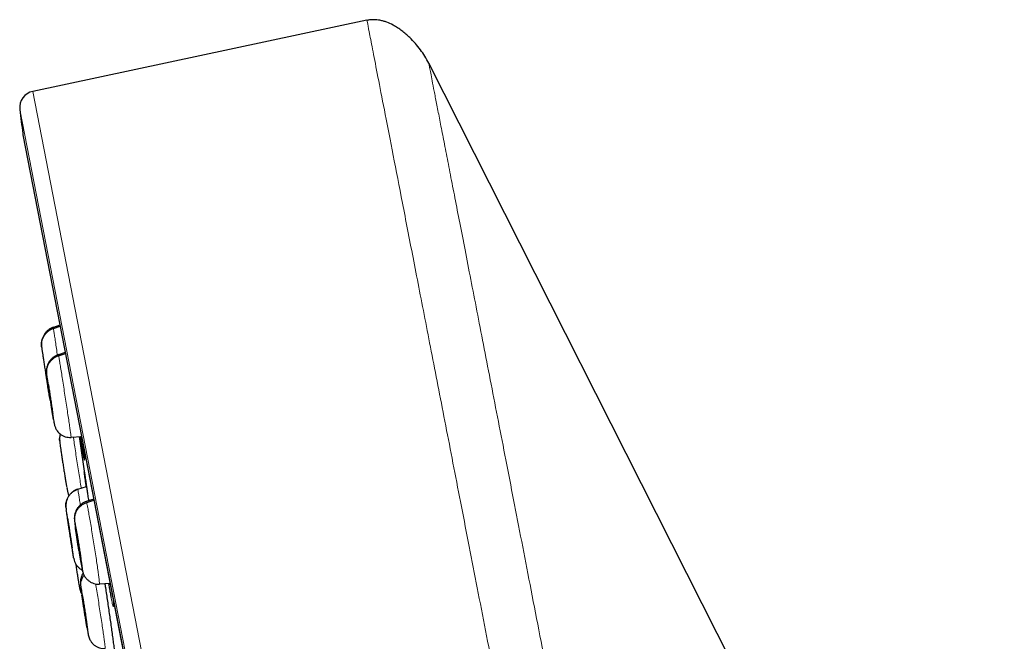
# Model space of a CAD drawing. Header units: millimetres. Extents: x 8 to 1465, y 12 to 1156.
# Tile 26 of 168: x 45 to 75, y 1105 to 1124. Entities that reach past the tile are written whole.
import ezdxf

# ---------------------------------------------------------------- set-up
doc = ezdxf.new("R2010")
doc.units = ezdxf.units.MM

msp = doc.modelspace()

# ---------------------------------------------------------------- linework, layer by layer
at = {"color": 7, "linetype": 'Continuous', "lineweight": 30}
for p, q in [((55.142, 1123.851), (44.951, 1121.685)), ((90.043, 1057.251), (57.026, 1122.545)), ((44.654, 1120.363), (62.113, 1030.544)), ((45.782, 1114.556), (45.581, 1114.49)), ((45.582, 1114.484), (45.581, 1114.491)), ((45.584, 1114.461), (45.788, 1114.526)), ((45.944, 1113.724), (45.734, 1113.655)), ((45.735, 1113.649), (45.735, 1113.656)), ((45.742, 1113.627), (45.95, 1113.693)), ((46.12, 1111.148), (46.12, 1111.142)), ((46.121, 1111.142), (46.442, 1111.165)), ((46.328, 1109.557), (46.592, 1109.643)), ((46.813, 1109.252), (46.585, 1109.178)), ((46.597, 1109.15), (46.819, 1109.221)), ((46.586, 1109.172), (46.587, 1109.179)), ((46.153, 1107.771), (46.154, 1107.768)), ((46.202, 1107.455), (46.207, 1107.435)), ((46.202, 1107.454), (46.205, 1107.435)), ((46.418, 1107.4), (46.423, 1107.401)), ((46.465, 1107.094), (46.474, 1107.058)), ((46.986, 1106.674), (46.985, 1106.667)), ((46.987, 1106.668), (47.311, 1106.691)), ((46.593, 1105.46), (46.598, 1105.46))]:
    msp.add_line(p, q, dxfattribs=at)
at = {"color": 252, "linetype": 'Continuous', "lineweight": 0}
for p, q in [((44.951, 1121.685), (62.883, 1029.43)), ((62.314, 1029.793), (44.558, 1121.136)), ((44.648, 1120.398), (62.12, 1030.51))]:
    msp.add_line(p, q, dxfattribs=at)
at = {"color": 7, "linetype": 'Continuous', "lineweight": 30, "flags": 128}
msp.add_lwpolyline([(46.373, 1111.16), (46.557, 1109.819), (46.582, 1109.64)], dxfattribs=at)
at = {"color": 7, "linetype": 'Continuous', "lineweight": 30}
for centre, radius, start, end in [((45.055, 1121.196), 0.5, 102, 186.9051), ((691.388, 1199.469), 651.556, 186.905144, 186.970478), ((45.144, 1120.459), 0.5, 186.9705, 191)]:
    msp.add_arc(centre, radius, start, end, dxfattribs=at)
for points, knots in [([(57.026, 1122.545), (56.988, 1122.616), (56.911, 1122.757), (56.773, 1122.957), (56.62, 1123.148), (56.47, 1123.306), (56.331, 1123.433), (56.208, 1123.533), (56.077, 1123.625), (55.925, 1123.716), (55.779, 1123.783), (55.644, 1123.827), (55.542, 1123.852), (55.441, 1123.866), (55.343, 1123.871), (55.242, 1123.867), (55.176, 1123.855), (55.142, 1123.849)], [0, 0, 0, 0, 0.098319, 0.197369, 0.298482, 0.400255, 0.464859, 0.529697, 0.595414, 0.661523, 0.748009, 0.792062, 0.836418, 0.876612, 0.917143, 0.958076, 1, 1, 1, 1]), ([(45.58, 1114.494), (45.552, 1114.483), (45.494, 1114.461), (45.419, 1114.408), (45.352, 1114.343), (45.306, 1114.28), (45.276, 1114.227), (45.256, 1114.184), (45.239, 1114.139), (45.226, 1114.089), (45.217, 1114.033), (45.215, 1113.969), (45.219, 1113.923), (45.222, 1113.899)], [0, 0, 0, 0, 0.113707, 0.227711, 0.342418, 0.45838, 0.516522, 0.574113, 0.632962, 0.697067, 0.792384, 0.895217, 1, 1, 1, 1]), ([(45.223, 1113.893), (45.22, 1113.922), (45.215, 1113.982), (45.229, 1114.071), (45.257, 1114.157), (45.3, 1114.238), (45.356, 1114.312), (45.422, 1114.375), (45.498, 1114.428), (45.556, 1114.45), (45.584, 1114.461)], [0, 0, 0, 0, 0.123994, 0.24834, 0.373568, 0.499461, 0.625433, 0.750886, 0.87558, 1, 1, 1, 1]), ([(45.223, 1113.893), (45.225, 1113.879), (45.229, 1113.851), (45.24, 1113.774), (45.255, 1113.675), (45.273, 1113.556), (45.293, 1113.421), (45.315, 1113.275), (45.338, 1113.125), (45.361, 1112.976), (45.383, 1112.833), (45.403, 1112.702), (45.42, 1112.588), (45.434, 1112.498), (45.444, 1112.44), (45.447, 1112.423), (45.447, 1112.418)], [0, 0, 0, 0, 0.074473, 0.148951, 0.223424, 0.297902, 0.37238, 0.446855, 0.521331, 0.595804, 0.670279, 0.744757, 0.819229, 0.893705, 0.96818, 1, 1, 1, 1]), ([(45.734, 1113.66), (45.708, 1113.65), (45.655, 1113.63), (45.583, 1113.583), (45.518, 1113.527), (45.465, 1113.462), (45.422, 1113.388), (45.395, 1113.319), (45.379, 1113.258), (45.371, 1113.207), (45.368, 1113.157), (45.37, 1113.112), (45.374, 1113.076), (45.377, 1113.053), (45.379, 1113.042)], [0, 0, 0, 0, 0.0931891, 0.1876999, 0.2827417, 0.3754116, 0.4664834, 0.5651841, 0.6197964, 0.6763067, 0.7366614, 0.8088224, 0.9041793, 1, 1, 1, 1]), ([(45.379, 1113.059), (45.377, 1113.088), (45.371, 1113.148), (45.384, 1113.238), (45.411, 1113.325), (45.453, 1113.407), (45.509, 1113.48), (45.578, 1113.543), (45.655, 1113.594), (45.713, 1113.616), (45.742, 1113.627)], [0, 0, 0, 0, 0.1237689, 0.2483995, 0.373755, 0.4994064, 0.6250277, 0.7505301, 0.8756188, 1, 1, 1, 1]), ([(45.585, 1111.687), (45.584, 1111.688), (45.58, 1111.715), (45.568, 1111.789), (45.549, 1111.906), (45.528, 1112.041), (45.506, 1112.186), (45.482, 1112.337), (45.46, 1112.486), (45.438, 1112.629), (45.419, 1112.759), (45.402, 1112.874), (45.389, 1112.964), (45.382, 1113.017), (45.38, 1113.031), (45.38, 1113.033)], [0, 0, 0, 0, 0.006596, 0.095947, 0.185294, 0.274641, 0.363988, 0.453335, 0.542685, 0.632029, 0.721378, 0.810729, 0.900078, 0.98943, 1, 1, 1, 1]), ([(45.424, 1112.76), (45.423, 1112.762), (45.423, 1112.767), (45.425, 1112.758), (45.426, 1112.753)], [0, 0, 0, 0, 0.330737, 1, 1, 1, 1]), ([(45.558, 1111.876), (45.557, 1111.884), (45.554, 1111.901), (45.546, 1111.947), (45.537, 1112.006), (45.525, 1112.076), (45.513, 1112.155), (45.5, 1112.24), (45.486, 1112.328), (45.473, 1112.415), (45.46, 1112.499), (45.449, 1112.575), (45.439, 1112.641), (45.432, 1112.695), (45.426, 1112.735), (45.425, 1112.749), (45.424, 1112.756)], [0, 0, 0, 0, 0.071568, 0.142975, 0.214586, 0.286288, 0.357803, 0.429006, 0.500171, 0.571488, 0.642804, 0.713968, 0.78517, 0.856685, 0.928388, 1, 1, 1, 1]), ([(45.426, 1112.753), (45.427, 1112.744), (45.43, 1112.728), (45.438, 1112.682), (45.448, 1112.623), (45.459, 1112.553), (45.471, 1112.474), (45.484, 1112.389), (45.498, 1112.301), (45.511, 1112.214), (45.524, 1112.13), (45.535, 1112.053), (45.545, 1111.987), (45.552, 1111.934), (45.558, 1111.895), (45.561, 1111.872), (45.561, 1111.87), (45.561, 1111.869)], [0, 0, 0, 0, 0.069059, 0.137961, 0.207062, 0.27625, 0.345257, 0.413963, 0.482632, 0.551448, 0.620263, 0.688932, 0.757637, 0.826644, 0.895831, 0.964932, 1, 1, 1, 1]), ([(45.449, 1112.409), (45.45, 1112.403), (45.453, 1112.385), (45.458, 1112.356), (45.469, 1112.313), (45.482, 1112.275), (45.493, 1112.253), (45.496, 1112.247)], [0, 0, 0, 0, 0.180364, 0.490464, 0.727147, 0.926269, 1, 1, 1, 1]), ([(45.586, 1111.679), (45.586, 1111.675), (45.592, 1111.642), (45.6, 1111.595), (45.605, 1111.566), (45.608, 1111.552)], [0, 0, 0, 0, 0.0513255, 0.5238574, 1, 1, 1, 1]), ([(45.607, 1111.554), (45.611, 1111.536), (45.618, 1111.502), (45.632, 1111.458), (45.648, 1111.419), (45.67, 1111.376), (45.7, 1111.33), (45.737, 1111.285), (45.792, 1111.235), (45.861, 1111.19), (45.943, 1111.156), (46.031, 1111.137), (46.091, 1111.138), (46.121, 1111.138)], [0, 0, 0, 0, 0.098063, 0.189994, 0.266967, 0.328009, 0.384039, 0.469785, 0.554063, 0.664912, 0.776163, 0.887708, 1, 1, 1, 1]), ([(45.792, 1111.238), (45.791, 1111.233), (45.782, 1111.206), (45.775, 1111.16), (45.769, 1111.098), (45.772, 1111.053), (45.774, 1111.03)], [0, 0, 0, 0, 0.072007, 0.362551, 0.677725, 1, 1, 1, 1]), ([(45.775, 1111.034), (45.774, 1111.053), (45.77, 1111.102), (45.779, 1111.169), (45.795, 1111.215), (45.801, 1111.232)], [0, 0, 0, 0, 0.285315, 0.728968, 1, 1, 1, 1]), ([(45.773, 1111.035), (45.775, 1111.02), (45.778, 1110.99), (45.787, 1110.914), (45.796, 1110.849), (45.802, 1110.806), (45.803, 1110.797)], [0, 0, 0, 0, 0.311441, 0.619638, 0.92692, 1, 1, 1, 1]), ([(46.517, 1110.492), (46.517, 1110.492), (46.514, 1110.505), (46.506, 1110.552), (46.492, 1110.634), (46.476, 1110.741), (46.456, 1110.866), (46.436, 1111.006), (46.421, 1111.106), (46.413, 1111.16), (46.413, 1111.163)], [0, 0, 0, 0, 0.002514, 0.170986, 0.338922, 0.506796, 0.675204, 0.843079, 0.992845, 1, 1, 1, 1]), ([(45.805, 1110.79), (45.805, 1110.787), (45.81, 1110.751), (45.823, 1110.663), (45.842, 1110.53), (45.864, 1110.384), (45.888, 1110.234), (45.911, 1110.084), (45.934, 1109.942), (45.955, 1109.812), (45.975, 1109.697), (45.985, 1109.639), (45.99, 1109.611)], [0, 0, 0, 0, 0.01083, 0.120742, 0.230653, 0.34056, 0.450468, 0.560372, 0.670279, 0.780189, 0.890091, 1, 1, 1, 1]), ([(46.472, 1111.006), (46.474, 1110.995), (46.482, 1110.93), (46.493, 1110.83), (46.507, 1110.708), (46.518, 1110.612), (46.523, 1110.566), (46.525, 1110.545)], [0, 0, 0, 0, 0.05423, 0.300139, 0.545264, 0.790054, 1, 1, 1, 1]), ([(46.524, 1110.554), (46.525, 1110.542), (46.527, 1110.519), (46.529, 1110.495), (46.53, 1110.48), (46.53, 1110.473), (46.53, 1110.474), (46.53, 1110.474)], [0, 0, 0, 0, 0.281589, 0.535042, 0.760879, 0.94083, 1, 1, 1, 1]), ([(46.583, 1109.64), (46.579, 1109.667), (46.569, 1109.74), (46.556, 1109.839), (46.543, 1109.937), (46.533, 1110.014), (46.526, 1110.064), (46.523, 1110.09), (46.523, 1110.092), (46.523, 1110.092)], [0, 0, 0, 0, 0.101608, 0.278903, 0.456764, 0.634058, 0.811121, 0.988749, 1, 1, 1, 1]), ([(46.524, 1110.092), (46.525, 1110.089), (46.526, 1110.081), (46.533, 1110.041), (46.542, 1109.978), (46.555, 1109.89), (46.571, 1109.782), (46.589, 1109.658), (46.61, 1109.519), (46.631, 1109.369), (46.647, 1109.257), (46.655, 1109.201)], [0, 0, 0, 0, 0.08097, 0.198716, 0.316089, 0.433444, 0.551174, 0.668531, 0.778235, 0.887939, 1, 1, 1, 1]), ([(45.968, 1108.978), (45.965, 1109.009), (45.959, 1109.07), (45.972, 1109.162), (45.999, 1109.25), (46.041, 1109.334), (46.096, 1109.409), (46.164, 1109.472), (46.242, 1109.524), (46.299, 1109.546), (46.328, 1109.557)], [0, 0, 0, 0, 0.123784, 0.248418, 0.37377, 0.499413, 0.625025, 0.750521, 0.87561, 1, 1, 1, 1]), ([(46.327, 1109.561), (46.3, 1109.551), (46.246, 1109.531), (46.173, 1109.483), (46.108, 1109.426), (46.054, 1109.358), (46.019, 1109.297), (45.996, 1109.242), (45.981, 1109.196), (45.97, 1109.147), (45.963, 1109.096), (45.962, 1109.045), (45.966, 1108.994), (45.971, 1108.956), (45.974, 1108.934), (45.975, 1108.928)], [0, 0, 0, 0, 0.09296, 0.187182, 0.281833, 0.374363, 0.466106, 0.514161, 0.566628, 0.625733, 0.69232, 0.768418, 0.857334, 0.963602, 1, 1, 1, 1]), ([(45.992, 1109.598), (45.996, 1109.579), (46.003, 1109.539), (46.012, 1109.497), (46.021, 1109.455), (46.034, 1109.412), (46.047, 1109.378), (46.056, 1109.361), (46.057, 1109.359)], [0, 0, 0, 0, 0.2483823, 0.5173301, 0.7166293, 0.8638825, 0.9829929, 1, 1, 1, 1]), ([(46.202, 1107.455), (46.201, 1107.461), (46.198, 1107.474), (46.19, 1107.529), (46.177, 1107.609), (46.161, 1107.712), (46.142, 1107.835), (46.121, 1107.972), (46.098, 1108.119), (46.075, 1108.27), (46.052, 1108.418), (46.031, 1108.559), (46.012, 1108.687), (45.995, 1108.795), (45.983, 1108.876), (45.978, 1108.907), (45.976, 1108.92)], [0, 0, 0, 0, 0.073177, 0.146353, 0.219528, 0.292701, 0.365875, 0.439046, 0.512221, 0.585392, 0.658565, 0.731737, 0.804913, 0.878086, 0.951262, 1, 1, 1, 1]), ([(46.586, 1109.183), (46.56, 1109.173), (46.508, 1109.153), (46.437, 1109.107), (46.373, 1109.052), (46.32, 1108.988), (46.277, 1108.915), (46.25, 1108.848), (46.234, 1108.789), (46.226, 1108.739), (46.222, 1108.69), (46.223, 1108.649), (46.225, 1108.612), (46.229, 1108.573), (46.235, 1108.523), (46.242, 1108.468), (46.248, 1108.423), (46.25, 1108.405)], [0, 0, 0, 0, 0.069714, 0.140321, 0.211368, 0.281154, 0.349975, 0.423168, 0.463031, 0.504645, 0.550334, 0.607239, 0.667133, 0.744112, 0.835314, 0.934452, 1, 1, 1, 1]), ([(46.236, 1108.582), (46.233, 1108.612), (46.227, 1108.672), (46.24, 1108.762), (46.267, 1108.849), (46.309, 1108.93), (46.365, 1109.004), (46.433, 1109.066), (46.511, 1109.117), (46.568, 1109.139), (46.597, 1109.15)], [0, 0, 0, 0, 0.1236304, 0.2482365, 0.3736296, 0.4993403, 0.6250224, 0.7505798, 0.8756874, 1, 1, 1, 1]), ([(46.017, 1108.659), (46.017, 1108.66), (46.015, 1108.669), (46.016, 1108.667), (46.016, 1108.665)], [0, 0, 0, 0, 0.133514, 1, 1, 1, 1]), ([(46.016, 1108.665), (46.017, 1108.661), (46.018, 1108.654), (46.023, 1108.62), (46.031, 1108.572), (46.041, 1108.511), (46.052, 1108.439), (46.064, 1108.359), (46.077, 1108.273), (46.091, 1108.185), (46.104, 1108.098), (46.117, 1108.016), (46.128, 1107.942), (46.138, 1107.878), (46.145, 1107.827), (46.151, 1107.79), (46.152, 1107.779), (46.153, 1107.774)], [0, 0, 0, 0, 0.067491, 0.134829, 0.202362, 0.269979, 0.33742, 0.404565, 0.471675, 0.538929, 0.606182, 0.673291, 0.740437, 0.807877, 0.875494, 0.943026, 1, 1, 1, 1]), ([(46.154, 1107.768), (46.153, 1107.771), (46.152, 1107.779), (46.146, 1107.813), (46.139, 1107.861), (46.129, 1107.922), (46.118, 1107.993), (46.106, 1108.074), (46.093, 1108.16), (46.079, 1108.248), (46.066, 1108.335), (46.053, 1108.417), (46.042, 1108.491), (46.032, 1108.555), (46.025, 1108.606), (46.02, 1108.638), (46.019, 1108.647), (46.018, 1108.65)], [0, 0, 0, 0, 0.069572, 0.138987, 0.208602, 0.278304, 0.347824, 0.41704, 0.48622, 0.555547, 0.624875, 0.694054, 0.76327, 0.83279, 0.902492, 0.972107, 1, 1, 1, 1]), ([(46.358, 1107.693), (46.357, 1107.699), (46.348, 1107.752), (46.331, 1107.86), (46.308, 1108.008), (46.287, 1108.151), (46.267, 1108.283), (46.257, 1108.356), (46.252, 1108.392)], [0, 0, 0, 0, 0.022304, 0.217848, 0.413384, 0.608923, 0.804456, 1, 1, 1, 1]), ([(46.279, 1108.283), (46.279, 1108.285), (46.279, 1108.291), (46.282, 1108.282), (46.283, 1108.277)], [0, 0, 0, 0, 0.332226, 1, 1, 1, 1]), ([(46.418, 1107.4), (46.416, 1107.408), (46.412, 1107.425), (46.403, 1107.471), (46.393, 1107.53), (46.38, 1107.6), (46.367, 1107.678), (46.353, 1107.763), (46.339, 1107.851), (46.326, 1107.938), (46.313, 1108.022), (46.302, 1108.098), (46.292, 1108.164), (46.285, 1108.218), (46.281, 1108.259), (46.28, 1108.273), (46.279, 1108.28)], [0, 0, 0, 0, 0.071568, 0.142975, 0.214589, 0.286292, 0.357805, 0.429004, 0.500164, 0.571478, 0.642796, 0.713963, 0.785168, 0.856683, 0.928387, 1, 1, 1, 1]), ([(46.283, 1108.277), (46.285, 1108.268), (46.289, 1108.252), (46.298, 1108.206), (46.308, 1108.147), (46.32, 1108.077), (46.334, 1107.999), (46.348, 1107.914), (46.362, 1107.826), (46.375, 1107.739), (46.388, 1107.655), (46.399, 1107.579), (46.409, 1107.513), (46.416, 1107.459), (46.42, 1107.42), (46.422, 1107.397), (46.422, 1107.394), (46.422, 1107.393)], [0, 0, 0, 0, 0.069043, 0.137933, 0.207021, 0.276196, 0.345186, 0.413873, 0.482523, 0.551323, 0.620125, 0.688783, 0.757476, 0.826468, 0.895642, 0.964729, 1, 1, 1, 1]), ([(46.204, 1107.442), (46.211, 1107.412), (46.22, 1107.369), (46.245, 1107.314), (46.273, 1107.261), (46.317, 1107.201), (46.381, 1107.141), (46.432, 1107.104), (46.461, 1107.092), (46.463, 1107.091)], [0, 0, 0, 0, 0.215186, 0.316446, 0.413217, 0.604034, 0.794274, 0.983747, 1, 1, 1, 1]), ([(46.358, 1107.691), (46.363, 1107.664), (46.37, 1107.619), (46.377, 1107.577), (46.38, 1107.559)], [0, 0, 0, 0, 0.589583, 1, 1, 1, 1]), ([(46.38, 1107.559), (46.384, 1107.534), (46.392, 1107.488), (46.399, 1107.447), (46.402, 1107.428)], [0, 0, 0, 0, 0.5445816, 1, 1, 1, 1]), ([(46.402, 1107.428), (46.406, 1107.408), (46.416, 1107.348), (46.431, 1107.262), (46.448, 1107.172), (46.463, 1107.097), (46.47, 1107.066), (46.474, 1107.05)], [0, 0, 0, 0, 0.114351, 0.336055, 0.55627, 0.776845, 1, 1, 1, 1]), ([(46.259, 1107.288), (46.264, 1107.258), (46.276, 1107.177), (46.296, 1107.051), (46.313, 1106.946), (46.321, 1106.897), (46.322, 1106.888)], [0, 0, 0, 0, 0.214221, 0.56446, 0.914712, 1, 1, 1, 1]), ([(46.321, 1106.892), (46.323, 1106.88), (46.331, 1106.829), (46.344, 1106.751), (46.359, 1106.662), (46.371, 1106.591), (46.376, 1106.564), (46.379, 1106.55)], [0, 0, 0, 0, 0.0689486, 0.2993096, 0.5313606, 0.7647763, 1, 1, 1, 1]), ([(46.489, 1107), (46.483, 1106.99), (46.461, 1106.958), (46.44, 1106.908), (46.424, 1106.857), (46.416, 1106.825), (46.412, 1106.8), (46.41, 1106.788), (46.408, 1106.774), (46.407, 1106.758), (46.405, 1106.732), (46.405, 1106.697), (46.409, 1106.644), (46.417, 1106.573), (46.43, 1106.479), (46.441, 1106.397), (46.449, 1106.343), (46.451, 1106.331)], [0, 0, 0, 0, 0.036497, 0.116559, 0.158182, 0.19989, 0.219759, 0.230333, 0.242062, 0.271059, 0.308446, 0.406177, 0.527994, 0.665647, 0.811519, 0.958215, 1, 1, 1, 1]), ([(46.424, 1106.585), (46.421, 1106.614), (46.416, 1106.671), (46.43, 1106.757), (46.458, 1106.839), (46.488, 1106.9), (46.512, 1106.929), (46.517, 1106.935)], [0, 0, 0, 0, 0.232631, 0.466829, 0.702354, 0.938414, 1, 1, 1, 1]), ([(46.472, 1107.057), (46.477, 1107.04), (46.485, 1107.008), (46.501, 1106.967), (46.52, 1106.928), (46.544, 1106.888), (46.571, 1106.852), (46.608, 1106.809), (46.662, 1106.761), (46.735, 1106.715), (46.814, 1106.682), (46.899, 1106.662), (46.957, 1106.663), (46.985, 1106.664)], [0, 0, 0, 0, 0.097761, 0.187866, 0.2614, 0.32188, 0.378625, 0.435632, 0.548619, 0.661472, 0.774167, 0.886612, 1, 1, 1, 1]), ([(46.378, 1106.552), (46.382, 1106.534), (46.39, 1106.5), (46.403, 1106.456), (46.421, 1106.416), (46.435, 1106.383), (46.445, 1106.37), (46.445, 1106.369)], [0, 0, 0, 0, 0.304105, 0.585058, 0.812583, 0.992705, 1, 1, 1, 1]), ([(46.38, 1106.551), (46.385, 1106.528), (46.397, 1106.478), (46.419, 1106.425), (46.439, 1106.398), (46.442, 1106.395)], [0, 0, 0, 0, 0.405358, 0.925348, 1, 1, 1, 1]), ([(47.492, 1104.289), (47.487, 1104.337), (47.477, 1104.425), (47.457, 1104.582), (47.437, 1104.743), (47.413, 1104.919), (47.388, 1105.107), (47.361, 1105.305), (47.332, 1105.51), (47.302, 1105.72), (47.272, 1105.933), (47.241, 1106.145), (47.21, 1106.353), (47.183, 1106.533), (47.166, 1106.638), (47.16, 1106.68)], [0, 0, 0, 0, 0.094259, 0.171845, 0.249678, 0.327264, 0.404936, 0.482856, 0.560529, 0.638236, 0.716191, 0.793897, 0.87157, 0.949491, 1, 1, 1, 1]), ([(47.264, 1106.687), (47.265, 1106.68), (47.276, 1106.615), (47.294, 1106.508), (47.319, 1106.367), (47.334, 1106.291), (47.341, 1106.253)], [0, 0, 0, 0, 0.042031, 0.362184, 0.681316, 1, 1, 1, 1]), ([(46.609, 1105.328), (46.609, 1105.329), (46.603, 1105.362), (46.589, 1105.445), (46.568, 1105.575), (46.545, 1105.719), (46.521, 1105.868), (46.498, 1106.019), (46.476, 1106.162), (46.461, 1106.266), (46.453, 1106.315), (46.452, 1106.325)], [0, 0, 0, 0, 0.004439, 0.141365, 0.278283, 0.415204, 0.552122, 0.689041, 0.825964, 0.96288, 1, 1, 1, 1]), ([(46.593, 1105.46), (46.591, 1105.472), (46.586, 1105.497), (46.576, 1105.555), (46.565, 1105.623), (46.552, 1105.701), (46.539, 1105.785), (46.525, 1105.873), (46.511, 1105.96), (46.498, 1106.045), (46.487, 1106.123), (46.477, 1106.192), (46.469, 1106.248), (46.464, 1106.29), (46.46, 1106.317), (46.46, 1106.322), (46.46, 1106.325)], [0, 0, 0, 0, 0.071569, 0.142975, 0.214588, 0.28629, 0.357805, 0.429007, 0.500171, 0.571488, 0.642804, 0.713968, 0.78517, 0.856684, 0.928387, 1, 1, 1, 1]), ([(46.461, 1106.324), (46.461, 1106.324), (46.462, 1106.323), (46.466, 1106.304), (46.468, 1106.294)], [0, 0, 0, 0, 0.47961, 1, 1, 1, 1]), ([(46.468, 1106.294), (46.47, 1106.282), (46.475, 1106.257), (46.485, 1106.199), (46.496, 1106.131), (46.509, 1106.053), (46.522, 1105.969), (46.536, 1105.882), (46.55, 1105.794), (46.563, 1105.709), (46.574, 1105.631), (46.584, 1105.562), (46.592, 1105.506), (46.598, 1105.464), (46.6, 1105.439), (46.601, 1105.427), (46.6, 1105.43), (46.6, 1105.43)], [0, 0, 0, 0, 0.071129, 0.142098, 0.213271, 0.284534, 0.35561, 0.426375, 0.497103, 0.567982, 0.63886, 0.709587, 0.780352, 0.851428, 0.92269, 0.993863, 1, 1, 1, 1]), ([(47.405, 1106.206), (47.406, 1106.199), (47.408, 1106.174), (47.41, 1106.145), (47.412, 1106.117), (47.413, 1106.094), (47.414, 1106.071), (47.414, 1106.055), (47.414, 1106.047), (47.414, 1106.048), (47.414, 1106.048)], [0, 0, 0, 0, 0.0736687, 0.2736572, 0.3703752, 0.4767187, 0.6635633, 0.8163645, 0.9462217, 1, 1, 1, 1]), ([(46.61, 1105.319), (46.612, 1105.311), (46.619, 1105.27), (46.629, 1105.209), (46.637, 1105.171), (46.64, 1105.151)], [0, 0, 0, 0, 0.115179, 0.556159, 1, 1, 1, 1]), ([(46.64, 1105.153), (46.645, 1105.13), (46.654, 1105.086), (46.666, 1105.042), (46.678, 1105.01), (46.686, 1104.989), (46.697, 1104.968), (46.711, 1104.941), (46.733, 1104.907), (46.77, 1104.859), (46.824, 1104.806), (46.899, 1104.756), (46.983, 1104.721), (47.072, 1104.701), (47.132, 1104.702), (47.163, 1104.703)], [0, 0, 0, 0, 0.121576, 0.233572, 0.281637, 0.322329, 0.355412, 0.383805, 0.436461, 0.488303, 0.590516, 0.692179, 0.794321, 0.89692, 1, 1, 1, 1])]:
    msp.add_open_spline(points, degree=3, knots=knots, dxfattribs=at)
at = {"color": 252, "linetype": 'Continuous', "lineweight": 0}
for points, knots in [([(55.142, 1123.851), (55.146, 1123.829), (55.155, 1123.784), (55.225, 1123.423), (55.337, 1122.849), (55.493, 1122.043), (55.693, 1121.015), (55.935, 1119.769), (56.219, 1118.312), (56.542, 1116.65), (56.903, 1114.792), (57.3, 1112.748), (57.732, 1110.527), (58.196, 1108.141), (58.689, 1105.601), (59.21, 1102.921), (59.756, 1100.114), (60.324, 1097.193), (60.91, 1094.174), (61.513, 1091.072), (62.13, 1087.902), (62.756, 1084.68), (63.389, 1081.422), (64.026, 1078.145), (64.664, 1074.865), (65.299, 1071.598), (65.928, 1068.361), (66.548, 1065.17), (67.157, 1062.041), (67.75, 1058.99), (68.325, 1056.032), (68.879, 1053.181), (69.409, 1050.453), (69.913, 1047.861), (70.388, 1045.417), (70.832, 1043.134), (71.242, 1041.024), (71.616, 1039.097), (71.954, 1037.362), (72.251, 1035.832), (72.511, 1034.496), (72.648, 1033.788), (72.717, 1033.435)], [0, 0, 0, 0, 0.025, 0.05, 0.075, 0.1, 0.125, 0.15, 0.175, 0.2, 0.225, 0.25, 0.275, 0.3, 0.325, 0.35, 0.375, 0.4, 0.425, 0.45, 0.475, 0.5, 0.525, 0.55, 0.575, 0.6, 0.625, 0.65, 0.675, 0.7, 0.725, 0.75, 0.775, 0.8, 0.825, 0.85, 0.875, 0.9, 0.925, 0.95, 0.975, 1, 1, 1, 1]), ([(74.174, 1034.324), (74.136, 1034.521), (74.059, 1034.914), (73.928, 1035.587), (73.786, 1036.318), (73.631, 1037.114), (73.465, 1037.967), (73.289, 1038.872), (73.104, 1039.83), (72.907, 1040.843), (72.698, 1041.916), (72.478, 1043.051), (72.246, 1044.246), (72.003, 1045.492), (71.752, 1046.787), (71.492, 1048.122), (71.226, 1049.493), (70.953, 1050.898), (70.672, 1052.342), (70.382, 1053.832), (70.084, 1055.368), (69.777, 1056.947), (69.464, 1058.558), (69.145, 1060.198), (68.822, 1061.857), (68.497, 1063.53), (68.17, 1065.214), (67.838, 1066.918), (67.502, 1068.649), (67.161, 1070.405), (66.815, 1072.183), (66.468, 1073.97), (66.12, 1075.761), (65.773, 1077.544), (65.429, 1079.316), (65.087, 1081.073), (64.747, 1082.823), (64.406, 1084.574), (64.067, 1086.322), (63.728, 1088.066), (63.392, 1089.791), (63.061, 1091.496), (62.736, 1093.169), (62.417, 1094.807), (62.106, 1096.41), (61.8, 1097.984), (61.498, 1099.537), (61.201, 1101.065), (60.909, 1102.567), (60.625, 1104.03), (60.348, 1105.451), (60.082, 1106.819), (59.827, 1108.135), (59.582, 1109.395), (59.346, 1110.608), (59.118, 1111.778), (58.9, 1112.903), (58.691, 1113.98), (58.492, 1114.999), (58.306, 1115.96), (58.132, 1116.855), (57.971, 1117.684), (57.822, 1118.447), (57.686, 1119.147), (57.562, 1119.788), (57.449, 1120.366), (57.349, 1120.88), (57.263, 1121.326), (57.189, 1121.704), (57.129, 1122.012), (57.083, 1122.251), (57.05, 1122.419), (57.029, 1122.526), (57.027, 1122.539), (57.026, 1122.545)], [0, 0, 0, 0, 0.013945, 0.02789, 0.041835, 0.055781, 0.069728, 0.083426, 0.097126, 0.110826, 0.124528, 0.138481, 0.152437, 0.166395, 0.180356, 0.194319, 0.208035, 0.221754, 0.235476, 0.249202, 0.263181, 0.277165, 0.291153, 0.305146, 0.319147, 0.332905, 0.346672, 0.360448, 0.374234, 0.388281, 0.402337, 0.416398, 0.430461, 0.444524, 0.458331, 0.472132, 0.485923, 0.499702, 0.513718, 0.527724, 0.541722, 0.555714, 0.569704, 0.583443, 0.597184, 0.610928, 0.624677, 0.638684, 0.652696, 0.666713, 0.680732, 0.694752, 0.708523, 0.722296, 0.73607, 0.749845, 0.763872, 0.777899, 0.791927, 0.805955, 0.819984, 0.833763, 0.847543, 0.861323, 0.875104, 0.88909, 0.903078, 0.917066, 0.931055, 0.945045, 0.958784, 0.972523, 0.986262, 1, 1, 1, 1]), ([(45.581, 1114.491), (45.58, 1114.492), (45.579, 1114.499), (45.582, 1114.479), (45.584, 1114.461)], [0, 0, 0, 0, 0.121598, 1, 1, 1, 1]), ([(45.584, 1114.461), (45.588, 1114.438), (45.594, 1114.392), (45.613, 1114.264), (45.637, 1114.101), (45.667, 1113.904), (45.69, 1113.748), (45.704, 1113.658), (45.705, 1113.648)], [0, 0, 0, 0, 0.195074, 0.389878, 0.584767, 0.779589, 0.974385, 1, 1, 1, 1]), ([(45.735, 1113.656), (45.735, 1113.657), (45.734, 1113.665), (45.738, 1113.645), (45.742, 1113.627)], [0, 0, 0, 0, 0.126892, 1, 1, 1, 1]), ([(45.742, 1113.627), (45.746, 1113.604), (45.754, 1113.559), (45.775, 1113.431), (45.802, 1113.269), (45.834, 1113.072), (45.869, 1112.85), (45.906, 1112.61), (45.944, 1112.363), (45.982, 1112.117), (46.017, 1111.881), (46.049, 1111.665), (46.076, 1111.477), (46.098, 1111.325), (46.113, 1111.216), (46.12, 1111.156), (46.12, 1111.15), (46.12, 1111.148)], [0, 0, 0, 0, 0.069138, 0.138181, 0.207254, 0.276302, 0.345342, 0.414323, 0.483268, 0.552304, 0.62134, 0.690285, 0.759266, 0.828305, 0.897354, 0.966427, 1, 1, 1, 1]), ([(45.38, 1113.033), (45.378, 1113.046), (45.375, 1113.074), (45.374, 1113.083), (45.378, 1113.067), (45.379, 1113.059)], [0, 0, 0, 0, 0.305962, 0.652982, 1, 1, 1, 1]), ([(45.379, 1113.059), (45.382, 1113.045), (45.387, 1113.017), (45.4, 1112.94), (45.416, 1112.842), (45.435, 1112.722), (45.456, 1112.588), (45.479, 1112.442), (45.502, 1112.292), (45.525, 1112.143), (45.546, 1112), (45.566, 1111.869), (45.582, 1111.756), (45.595, 1111.663), (45.604, 1111.596), (45.609, 1111.557), (45.61, 1111.545), (45.606, 1111.562), (45.605, 1111.57)], [0, 0, 0, 0, 0.062502, 0.125004, 0.187505, 0.250006, 0.312505, 0.375006, 0.437504, 0.500003, 0.5625, 0.625001, 0.687498, 0.749998, 0.812496, 0.874997, 0.937498, 1, 1, 1, 1]), ([(45.605, 1111.57), (45.602, 1111.584), (45.597, 1111.61), (45.589, 1111.662), (45.585, 1111.687)], [0, 0, 0, 0, 0.5191626, 1, 1, 1, 1]), ([(46.191, 1111.147), (46.198, 1111.102), (46.213, 1110.993), (46.244, 1110.789), (46.28, 1110.55), (46.318, 1110.302), (46.357, 1110.056), (46.394, 1109.823), (46.421, 1109.661), (46.433, 1109.589), (46.434, 1109.579)], [0, 0, 0, 0, 0.1036932, 0.2491273, 0.3944399, 0.5396799, 0.6851089, 0.8305318, 0.9757599, 1, 1, 1, 1]), ([(46.525, 1110.545), (46.525, 1110.541), (46.528, 1110.511), (46.531, 1110.475), (46.532, 1110.442), (46.531, 1110.434), (46.526, 1110.448), (46.52, 1110.477), (46.517, 1110.492)], [0, 0, 0, 0, 0.028396, 0.223499, 0.418263, 0.613649, 0.808412, 1, 1, 1, 1]), ([(46.523, 1110.092), (46.523, 1110.097), (46.522, 1110.103), (46.524, 1110.094), (46.524, 1110.092)], [0, 0, 0, 0, 0.751379, 1, 1, 1, 1]), ([(46.328, 1109.557), (46.33, 1109.547), (46.333, 1109.527), (46.348, 1109.435), (46.369, 1109.302), (46.388, 1109.179), (46.401, 1109.094), (46.404, 1109.076)], [0, 0, 0, 0, 0.235218, 0.470112, 0.705109, 0.940023, 1, 1, 1, 1]), ([(45.976, 1108.92), (45.975, 1108.927), (45.971, 1108.956), (45.968, 1108.979), (45.968, 1108.978), (45.968, 1108.978)], [0, 0, 0, 0, 0.1430846, 0.5715434, 1, 1, 1, 1]), ([(45.968, 1108.978), (45.969, 1108.972), (45.972, 1108.959), (45.98, 1108.904), (45.993, 1108.824), (46.009, 1108.721), (46.028, 1108.598), (46.049, 1108.46), (46.072, 1108.314), (46.095, 1108.163), (46.118, 1108.015), (46.139, 1107.874), (46.159, 1107.746), (46.175, 1107.637), (46.188, 1107.549), (46.197, 1107.488), (46.202, 1107.453), (46.202, 1107.454), (46.202, 1107.455)], [0, 0, 0, 0, 0.062498, 0.125, 0.187496, 0.249998, 0.312497, 0.374999, 0.437498, 0.499998, 0.562495, 0.624997, 0.687494, 0.749995, 0.812494, 0.874995, 0.937497, 1, 1, 1, 1]), ([(46.587, 1109.179), (46.587, 1109.18), (46.588, 1109.188), (46.593, 1109.168), (46.597, 1109.15)], [0, 0, 0, 0, 0.131541, 1, 1, 1, 1]), ([(46.597, 1109.15), (46.602, 1109.128), (46.613, 1109.083), (46.637, 1108.956), (46.667, 1108.794), (46.701, 1108.598), (46.739, 1108.376), (46.778, 1108.137), (46.818, 1107.889), (46.856, 1107.644), (46.892, 1107.408), (46.924, 1107.192), (46.95, 1107.004), (46.97, 1106.851), (46.983, 1106.743), (46.988, 1106.682), (46.986, 1106.676), (46.986, 1106.674)], [0, 0, 0, 0, 0.069122, 0.138151, 0.207209, 0.276242, 0.345267, 0.414233, 0.483161, 0.552181, 0.621202, 0.690134, 0.759101, 0.828125, 0.897158, 0.966215, 1, 1, 1, 1]), ([(46.252, 1108.392), (46.248, 1108.424), (46.239, 1108.489), (46.231, 1108.555), (46.228, 1108.595), (46.229, 1108.607), (46.234, 1108.591), (46.236, 1108.582)], [0, 0, 0, 0, 0.200005, 0.400011, 0.600002, 0.800007, 1, 1, 1, 1]), ([(46.236, 1108.582), (46.239, 1108.569), (46.246, 1108.541), (46.26, 1108.465), (46.278, 1108.367), (46.299, 1108.248), (46.322, 1108.113), (46.346, 1107.968), (46.37, 1107.818), (46.393, 1107.669), (46.415, 1107.526), (46.434, 1107.395), (46.45, 1107.281), (46.462, 1107.189), (46.47, 1107.122), (46.473, 1107.082), (46.472, 1107.07), (46.467, 1107.086), (46.465, 1107.094)], [0, 0, 0, 0, 0.062502, 0.125004, 0.187505, 0.250006, 0.312507, 0.375007, 0.437504, 0.500003, 0.562501, 0.625001, 0.687496, 0.749997, 0.812496, 0.874997, 0.937498, 1, 1, 1, 1]), ([(46.465, 1107.094), (46.462, 1107.108), (46.455, 1107.136), (46.44, 1107.212), (46.423, 1107.31), (46.402, 1107.429), (46.38, 1107.558), (46.365, 1107.65), (46.358, 1107.693)], [0, 0, 0, 0, 0.169903, 0.339804, 0.509703, 0.679597, 0.849495, 1, 1, 1, 1]), ([(46.452, 1106.325), (46.448, 1106.355), (46.438, 1106.424), (46.426, 1106.51), (46.416, 1106.583), (46.411, 1106.629), (46.41, 1106.645), (46.414, 1106.633), (46.421, 1106.601), (46.424, 1106.585)], [0, 0, 0, 0, 0.108323, 0.256939, 0.405554, 0.55417, 0.702776, 0.851392, 1, 1, 1, 1]), ([(46.424, 1106.585), (46.428, 1106.564), (46.436, 1106.522), (46.452, 1106.426), (46.472, 1106.311), (46.494, 1106.179), (46.517, 1106.035), (46.54, 1105.886), (46.564, 1105.736), (46.586, 1105.591), (46.606, 1105.458), (46.623, 1105.34), (46.636, 1105.244), (46.645, 1105.171), (46.65, 1105.126), (46.651, 1105.109), (46.647, 1105.121), (46.64, 1105.153), (46.637, 1105.169)], [0, 0, 0, 0, 0.062498, 0.125, 0.187497, 0.249998, 0.312497, 0.374999, 0.437498, 0.499998, 0.562495, 0.624997, 0.687494, 0.749995, 0.812494, 0.874995, 0.937497, 1, 1, 1, 1]), ([(46.87, 1106.672), (46.882, 1106.602), (46.905, 1106.461), (46.943, 1106.223), (46.982, 1105.977), (47.021, 1105.73), (47.057, 1105.492), (47.09, 1105.271), (47.118, 1105.077), (47.14, 1104.917), (47.156, 1104.796), (47.163, 1104.726), (47.165, 1104.696), (47.163, 1104.704), (47.163, 1104.704)], [0, 0, 0, 0, 0.090462, 0.18105, 0.271562, 0.362025, 0.452608, 0.543191, 0.633655, 0.724166, 0.814753, 0.905353, 0.995984, 1, 1, 1, 1]), ([(47.341, 1106.253), (47.348, 1106.218), (47.362, 1106.149), (47.379, 1106.073), (47.393, 1106.018), (47.404, 1105.987), (47.411, 1105.979), (47.416, 1105.996), (47.417, 1106.035), (47.414, 1106.096), (47.41, 1106.153), (47.407, 1106.193), (47.406, 1106.202)], [0, 0, 0, 0, 0.109523, 0.218697, 0.327823, 0.437295, 0.546421, 0.655622, 0.765171, 0.874374, 0.970857, 1, 1, 1, 1]), ([(46.637, 1105.169), (46.633, 1105.19), (46.626, 1105.231), (46.614, 1105.296), (46.609, 1105.328)], [0, 0, 0, 0, 0.50824, 1, 1, 1, 1])]:
    msp.add_open_spline(points, degree=3, knots=knots, dxfattribs=at)

doc.saveas('drawing.dxf')
